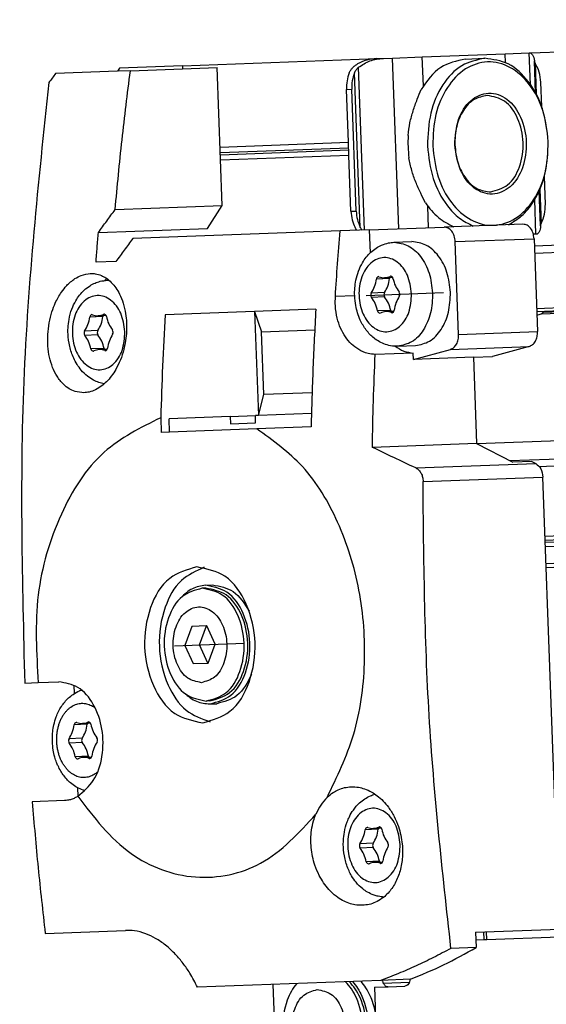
# Model space of a CAD drawing. Header units: millimetres. Extents: x -285 to 870, y -217 to 203.
# Tile 7 of 22: x 45 to 63, y -99 to -66. Entities that reach past the tile are written whole.
import ezdxf

# ---------------------------------------------------------------- set-up
doc = ezdxf.new("R2010")
doc.units = ezdxf.units.MM
doc.linetypes.add('DOT_CENTER', pattern=[14, 12, -1, 0, -1])
doc.layers.add('1', color=7, linetype='Continuous')

# ---------------------------------------------------------------- blocks, each defined once
blk = doc.blocks.new('CABEZA__21', base_point=(107.601, -219.801))
at = {"color": 3, "linetype": 'Continuous'}
for p, q in [((121.88, -193.8), (121.861, -193.296)), ((122.066, -193.793), (122.048, -193.29)), ((115.103, -196.731), (116.858, -196.666))]:
    blk.add_line(p, q, dxfattribs=at)
at = {"color": 7, "linetype": 'Continuous'}
for p, q in [((121.326, -193.821), (121.88, -193.8)), ((121.88, -193.8), (122.066, -193.793)), ((122.066, -193.793), (126.937, -193.613)), ((108.025, -205.321), (107.71, -196.824)), ((114.51, -197.021), (115.426, -196.987)), ((114.51, -197.021), (114.646, -200.68)), ((115.426, -196.987), (116.555, -196.946))]:
    blk.add_line(p, q, dxfattribs=at)
for points, knots in [([(109.28, -196.765), (109.155, -196.933), (108.894, -197.281), (108.455, -198.273), (108.235, -199.818), (108.637, -201.64), (109.633, -203.178), (110.693, -203.401), (111.177, -203.503)], [0, 0, 0, 0, 0.625784, 1.301491, 3.235285, 5.16908, 6.87254, 8.309266, 8.309266, 8.309266, 8.309266]), ([(111.177, -203.503), (111.653, -203.365), (112.693, -203.064), (113.572, -201.457), (113.839, -199.61), (113.505, -198.086), (112.994, -197.129), (112.708, -196.801), (112.57, -196.644)], [0, 0, 0, 0, 1.436726, 3.140187, 5.073981, 7.007775, 7.683482, 8.309266, 8.309266, 8.309266, 8.309266]), ([(111.425, -203.494), (111.9, -203.356), (112.94, -203.055), (113.82, -201.448), (114.086, -199.601), (113.753, -198.077), (113.241, -197.12), (112.955, -196.792), (112.818, -196.634)], [0, 0, 0, 0, 1.436726, 3.140187, 5.073981, 7.007775, 7.683482, 8.309266, 8.309266, 8.309266, 8.309266]), ([(113.04, -196.626), (113.156, -196.774), (113.396, -197.079), (113.891, -198.028), (114.234, -199.596), (113.953, -201.54), (113.028, -203.232), (111.933, -203.549), (111.432, -203.694)], [0, 0, 0, 0, 0.562575, 1.162608, 3.198181, 5.233754, 7.02687, 8.539213, 8.539213, 8.539213, 8.539213]), ([(114.572, -198.685), (114.528, -198.496), (114.442, -198.121), (114.229, -197.574), (113.961, -197.058), (113.721, -196.753), (113.605, -196.605)], [0, 0, 0, 0, 0.581257, 1.154852, 1.754885, 2.31746, 2.31746, 2.31746, 2.31746]), ([(115.103, -196.731), (115.091, -196.701), (115.066, -196.641), (115.039, -196.582), (115.026, -196.553)], [0, 0, 0, 0, 0.0977155, 0.1948194, 0.1948194, 0.1948194, 0.1948194]), ([(115.103, -196.731), (115.141, -196.805), (115.211, -196.941), (115.359, -196.973), (115.426, -196.987)], [0, 0, 0, 0, 0.2349873, 0.431671, 0.431671, 0.431671, 0.431671]), ([(116.89, -196.483), (116.884, -196.539), (116.873, -196.647), (116.806, -196.794), (116.701, -196.914), (116.602, -196.935), (116.555, -196.946)], [0, 0, 0, 0, 0.1666923, 0.3223991, 0.4802081, 0.6207585, 0.6207585, 0.6207585, 0.6207585]), ([(110.659, -197.168), (110.34, -197.26), (109.642, -197.463), (109.052, -198.541), (108.874, -199.782), (109.144, -201.03), (109.811, -202.001), (110.853, -202.402), (111.864, -201.925), (112.456, -200.907), (112.633, -199.642), (112.364, -198.418), (111.696, -197.387), (110.985, -197.237), (110.659, -197.168)], [0, 0, 0, 0, 0.964119, 2.107231, 3.404908, 4.702586, 5.845698, 6.809817, 7.773935, 8.917047, 10.214725, 11.512403, 12.655514, 13.619633, 13.619633, 13.619633, 13.619633])]:
    blk.add_open_spline(points, degree=3, knots=knots, dxfattribs=at)
blk = doc.blocks.new('REGLA__22', base_point=(90.369, -197.013))
at = {"color": 7, "linetype": 'Continuous'}
for p, q in [((125.005, -134.143), (185.333, -131.908)), ((115.113, -134.51), (115.731, -134.487)), ((115.731, -134.487), (117.726, -134.413)), ((117.726, -134.413), (123.295, -134.207)), ((123.295, -134.207), (124.917, -134.147)), ((124.917, -134.147), (125.005, -134.143)), ((101.599, -135.011), (97.359, -135.168)), ((101.599, -135.011), (114.671, -134.526)), ((101.599, -135.011), (101.606, -135.211)), ((101.606, -135.211), (103.938, -135.125)), ((104.282, -144.418), (103.938, -135.125)), ((114.671, -134.526), (115.113, -134.51)), ((120.616, -134.556), (121.923, -134.508)), ((125.314, -134.839), (125.267, -134.674)), ((125.347, -136.844), (125.267, -134.674)), ((125.314, -134.839), (125.392, -136.928)), ((97.225, -135.373), (93.073, -135.528)), ((97.359, -135.168), (97.225, -135.373)), ((98.097, -135.341), (97.225, -135.373)), ((98.097, -135.341), (101.606, -135.211)), ((125.759, -137.773), (125.698, -136.119)), ((112.757, -140.16), (112.625, -136.604)), ((113.282, -144.785), (112.979, -136.591)), ((342.473, -139.094), (125.257, -147.143)), ((104.136, -140.479), (112.757, -140.16)), ((112.79, -141.042), (112.757, -140.16)), ((112.79, -141.042), (104.169, -141.361)), ((112.929, -144.798), (112.79, -141.042)), ((125.42, -151.543), (362.421, -142.76)), ((126.001, -144.314), (125.933, -142.46)), ((125.679, -145.787), (125.591, -143.417)), ((125.629, -143.33), (125.714, -145.619)), ((125.687, -151.709), (357.164, -143.131)), ((97.076, -144.685), (104.282, -144.418)), ((103.278, -145.956), (104.282, -144.418)), ((124.495, -145.671), (119.195, -145.867)), ((125.679, -145.787), (125.714, -145.619)), ((95.947, -146.228), (103.278, -145.956)), ((112.195, -146.127), (98.254, -146.643)), ((114.157, -146.054), (112.195, -146.127)), ((114.157, -146.054), (119.195, -145.867)), ((114.157, -146.054), (114.215, -147.604)), ((125.369, -146.338), (125.195, -146.345)), ((125.457, -146.335), (125.369, -146.338)), ((115.816, -146.889), (117.017, -146.844)), ((120.17, -153.086), (119.939, -146.84)), ((125.239, -146.644), (125.47, -152.89)), ((97.126, -148.186), (95.791, -148.235)), ((96.544, -149.445), (96.661, -149.441)), ((115.733, -149.252), (115.196, -149.272)), ((106.455, -151.542), (100.434, -151.765)), ((110.569, -151.39), (106.455, -151.542)), ((106.455, -151.542), (106.92, -152.912)), ((106.455, -151.542), (106.714, -158.538)), ((115.817, -151.533), (115.281, -151.553)), ((121.385, -160.43), (361.617, -151.527)), ((96.461, -151.809), (95.924, -151.828)), ((106.92, -152.912), (110.493, -152.779)), ((107.077, -157.138), (106.92, -152.912)), ((96.545, -154.089), (96.009, -154.109)), ((117.121, -154.338), (114.559, -154.433)), ((116.074, -153.884), (117.276, -153.84)), ((117.136, -154.765), (117.121, -154.338)), ((117.136, -154.765), (119.614, -154.094)), ((124.914, -153.898), (122.436, -154.568)), ((121.164, -154.615), (117.136, -154.765)), ((121.164, -154.615), (122.436, -154.568)), ((121.164, -154.615), (121.379, -160.427)), ((110.313, -157.018), (107.077, -157.138)), ((106.714, -158.538), (107.077, -157.138)), ((362.982, -157.901), (125.981, -166.684)), ((100.139, -158.69), (100.176, -159.68)), ((104.806, -158.608), (100.708, -158.76)), ((100.741, -159.66), (100.708, -158.76)), ((104.806, -158.608), (106.502, -158.545)), ((104.806, -158.608), (104.825, -159.108)), ((106.714, -158.538), (106.502, -158.545)), ((106.521, -159.045), (106.502, -158.545)), ((110.271, -158.406), (106.714, -158.538)), ((126.007, -167.367), (363.008, -158.584)), ((100.741, -159.66), (100.176, -159.68)), ((106.606, -159.442), (100.741, -159.66)), ((104.825, -159.108), (106.521, -159.045)), ((110.247, -159.307), (106.606, -159.442)), ((363.05, -159.733), (126.049, -168.516)), ((121.379, -160.427), (114.367, -160.687)), ((121.379, -160.427), (123.815, -161.681)), ((125.087, -161.633), (123.815, -161.681)), ((125.087, -161.633), (125.353, -161.771)), ((126.961, -193.108), (125.833, -162.683)), ((103.167, -170.157), (102.92, -170.167)), ((103.16, -169.958), (103.619, -169.941)), ((102.222, -172.744), (101.758, -174.012)), ((103.211, -172.707), (102.222, -172.744)), ((102.748, -173.976), (103.211, -172.707)), ((103.242, -172.706), (103.211, -172.707)), ((103.798, -173.937), (103.242, -172.706)), ((101.758, -174.012), (102.748, -173.976)), ((101.758, -174.012), (102.315, -175.242)), ((103.304, -175.206), (102.748, -173.976)), ((103.334, -175.205), (103.798, -173.937)), ((102.315, -175.242), (103.304, -175.206)), ((103.304, -175.206), (103.334, -175.205)), ((90.994, -176.551), (91.903, -176.518)), ((91.903, -176.518), (93.283, -176.466)), ((94.298, -176.691), (94.319, -177.258)), ((103.449, -177.752), (103.202, -177.761)), ((103.456, -177.952), (103.916, -177.935)), ((95.409, -179.248), (94.873, -179.268)), ((95.494, -181.529), (94.957, -181.549)), ((94.554, -183.595), (94.575, -184.162)), ((93.667, -184.458), (91.498, -184.538)), ((114.973, -186.312), (114.436, -186.332)), ((115.057, -188.593), (114.521, -188.613)), ((92.376, -193.389), (97.782, -193.189)), ((121.308, -193.317), (126.961, -193.108)), ((121.308, -193.317), (121.345, -194.337)), ((121.345, -194.337), (119.652, -194.4)), ((114.936, -196.556), (102.609, -197.013)), ((116.923, -196.482), (114.936, -196.556))]:
    blk.add_line(p, q, dxfattribs=at)
at = {"color": 3, "linetype": 'Continuous'}
for p, q in [((116.157, -145.98), (115.731, -134.487)), ((117.798, -136.356), (117.726, -134.413)), ((123.317, -134.799), (123.295, -134.207)), ((124.996, -136.272), (124.917, -134.147)), ((113.849, -146.065), (113.443, -135.112)), ((113.559, -145.881), (113.173, -135.477)), ((112.625, -136.604), (112.979, -136.591)), ((362.277, -138.86), (125.276, -147.643)), ((104.15, -140.85), (112.771, -140.53)), ((104.155, -140.991), (112.776, -140.672)), ((125.413, -151.343), (362.414, -142.56)), ((125.877, -151.595), (357.011, -143.03)), ((125.369, -146.338), (125.283, -144.013)), ((112.929, -144.798), (113.282, -144.785)), ((118.152, -145.906), (118.099, -144.462)), ((123.721, -145.7), (123.718, -145.607)), ((119.939, -146.84), (125.239, -146.644)), ((115.525, -149.327), (114.641, -149.36)), ((115.654, -149.176), (115.572, -149.179)), ((115.18, -150.269), (114.297, -150.302)), ((113.179, -150.489), (111.884, -150.537)), ((115.191, -150.56), (114.308, -150.593)), ((115.604, -151.474), (114.721, -151.507)), ((115.744, -151.615), (115.662, -151.618)), ((96.253, -151.883), (95.369, -151.916)), ((96.382, -151.732), (96.3, -151.735)), ((95.908, -152.825), (95.025, -152.858)), ((120.17, -153.086), (125.47, -152.89)), ((123.604, -161.572), (363.839, -152.669)), ((95.919, -153.116), (95.036, -153.149)), ((125.584, -161.964), (362.807, -153.173)), ((96.332, -154.03), (95.449, -154.063)), ((96.472, -154.171), (96.39, -154.174)), ((119.614, -154.094), (124.914, -153.898)), ((362.992, -158.172), (125.991, -166.955)), ((362.998, -158.313), (125.997, -167.096)), ((363.06, -160.004), (126.059, -168.787)), ((117.284, -162.07), (125.353, -161.771)), ((117.776, -162.981), (125.833, -162.683)), ((95.201, -179.323), (94.318, -179.356)), ((95.33, -179.172), (95.249, -179.175)), ((94.857, -180.265), (93.974, -180.298)), ((94.868, -180.556), (93.984, -180.589)), ((95.281, -181.47), (94.398, -181.503)), ((95.421, -181.611), (95.339, -181.614)), ((114.765, -186.387), (113.881, -186.42)), ((114.894, -186.236), (114.812, -186.239)), ((114.42, -187.329), (113.537, -187.362)), ((114.431, -187.62), (113.548, -187.653)), ((114.844, -188.534), (113.961, -188.567)), ((114.984, -188.675), (114.902, -188.678))]:
    blk.add_line(p, q, dxfattribs=at)
at = {"color": 7, "linetype": 'Continuous'}
for centre, radius, start, end in [((124.857, -140.153), 8.096, 176.76, 187.48458), ((114.777, -149.305), 0.104, 68.82122, 91.88374), ((115.164, -148.305), 0.968, 248.82122, 271.88374), ((115.156, -148.305), 0.968, 272.35047, 295.43327), ((115.617, -149.273), 0.104, 92.35047, 115.43327), ((96.345, -151.83), 0.104, 92.35047, 115.43327), ((114.86, -151.552), 0.104, 272.35047, 295.43327), ((115.321, -152.52), 0.968, 92.35047, 115.43327), ((115.313, -152.52), 0.968, 68.82122, 91.88374), ((115.7, -151.521), 0.104, 248.82122, 271.88374), ((95.505, -151.861), 0.104, 68.82122, 91.88374), ((95.892, -150.861), 0.968, 248.82122, 271.88374), ((95.884, -150.861), 0.968, 272.35047, 295.43327), ((95.588, -154.108), 0.104, 272.35047, 295.43327), ((96.048, -155.076), 0.968, 92.35047, 115.43327), ((96.041, -155.077), 0.968, 68.82122, 91.88374), ((96.428, -154.077), 0.104, 248.82122, 271.88374), ((94.453, -179.301), 0.104, 68.82122, 91.88374), ((94.841, -178.301), 0.968, 248.82122, 271.88374), ((94.833, -178.301), 0.968, 272.35047, 295.43327), ((95.293, -179.269), 0.104, 92.35047, 115.43327), ((94.537, -181.548), 0.104, 272.35047, 295.43327), ((94.997, -182.516), 0.968, 92.35047, 115.43327), ((94.989, -182.516), 0.968, 68.82122, 91.88374), ((95.377, -181.517), 0.104, 248.82122, 271.88374), ((114.017, -186.364), 0.104, 68.82122, 91.88374), ((114.404, -185.365), 0.968, 248.82122, 271.88374), ((114.396, -185.365), 0.968, 272.35047, 295.43327), ((114.857, -186.333), 0.104, 92.35047, 115.43327), ((114.1, -188.612), 0.104, 272.35047, 295.43327), ((114.56, -189.58), 0.968, 92.35047, 115.43327), ((114.553, -189.58), 0.968, 68.82122, 91.88374), ((114.94, -188.58), 0.104, 248.82122, 271.88374)]:
    blk.add_arc(centre, radius, start, end, dxfattribs=at)
for points, knots in [([(125.005, -134.143), (125.054, -134.186), (125.21, -134.321), (125.244, -134.53), (125.267, -134.674)], [0, 0, 0, 0, 0.1908491, 0.6061063, 0.6061063, 0.6061063, 0.6061063]), ([(112.82, -135.49), (112.849, -135.429), (112.907, -135.306), (113.03, -135.143), (113.181, -134.996), (113.301, -134.922), (113.363, -134.883)], [0, 0, 0, 0, 0.2023408, 0.4055734, 0.6111536, 0.8295963, 0.8295963, 0.8295963, 0.8295963]), ([(113.173, -135.477), (113.188, -135.444), (113.219, -135.376), (113.279, -135.284), (113.352, -135.192), (113.411, -135.14), (113.443, -135.112)], [0, 0, 0, 0, 0.1080226, 0.2240645, 0.3298644, 0.4579017, 0.4579017, 0.4579017, 0.4579017]), ([(114.671, -134.526), (114.44, -134.548), (113.983, -134.59), (113.568, -134.787), (113.363, -134.883)], [0, 0, 0, 0, 0.691442, 1.364768, 1.364768, 1.364768, 1.364768]), ([(113.443, -135.112), (113.69, -134.948), (114.198, -134.611), (114.803, -134.544), (115.113, -134.51)], [0, 0, 0, 0, 0.878357, 1.798194, 1.798194, 1.798194, 1.798194]), ([(120.616, -134.556), (120.029, -134.688), (118.775, -134.97), (118.04, -136.034), (117.649, -136.6)], [0, 0, 0, 0, 1.741697, 3.722677, 3.722677, 3.722677, 3.722677]), ([(121.923, -134.508), (121.384, -134.624), (120.24, -134.87), (118.972, -136.324), (118.161, -138.218), (118.103, -139.658), (118.073, -140.404)], [0, 0, 0, 0, 1.616329, 3.431134, 5.494301, 7.716385, 7.716385, 7.716385, 7.716385]), ([(126.199, -140.103), (126.118, -139.395), (125.961, -138.028), (125.052, -136.259), (123.742, -135.026), (122.103, -134.594), (120.501, -135.146), (119.286, -136.473), (118.511, -138.305), (118.455, -139.679), (118.426, -140.391)], [0, 0, 0, 0, 2.125471, 4.098936, 5.834836, 7.38089, 8.926944, 10.662844, 12.636309, 14.76178, 14.76178, 14.76178, 14.76178]), ([(126.199, -140.103), (126.114, -139.361), (125.95, -137.93), (125.001, -136.101), (123.628, -134.745), (122.469, -134.584), (121.923, -134.508)], [0, 0, 0, 0, 2.222084, 4.285251, 6.100056, 7.716385, 7.716385, 7.716385, 7.716385]), ([(125.698, -136.119), (125.676, -135.886), (125.632, -135.433), (125.418, -135.033), (125.314, -134.839)], [0, 0, 0, 0, 0.694624, 1.348749, 1.348749, 1.348749, 1.348749]), ([(93.073, -135.528), (92.996, -135.63), (92.843, -135.836), (92.691, -136.042), (92.614, -136.145)], [0, 0, 0, 0, 0.3847802, 0.7691618, 0.7691618, 0.7691618, 0.7691618]), ([(97.076, -144.685), (97.223, -143.123), (97.515, -140.003), (97.904, -136.894), (98.097, -135.341)], [0, 0, 0, 0, 4.706638, 9.399741, 9.399741, 9.399741, 9.399741]), ([(112.82, -135.49), (112.758, -135.667), (112.632, -136.027), (112.628, -136.409), (112.625, -136.604)], [0, 0, 0, 0, 0.556583, 1.137064, 1.137064, 1.137064, 1.137064]), ([(113.173, -135.477), (113.112, -135.653), (112.986, -136.014), (112.981, -136.396), (112.979, -136.591)], [0, 0, 0, 0, 0.556583, 1.137064, 1.137064, 1.137064, 1.137064]), ([(92.614, -136.145), (91.909, -142.84), (90.493, -156.273), (90.827, -169.777), (90.994, -176.551)], [0, 0, 0, 0, 20.171507, 40.476617, 40.476617, 40.476617, 40.476617]), ([(116.773, -139.696), (116.808, -139.411), (116.877, -138.851), (117.1, -138.04), (117.366, -137.296), (117.559, -136.82), (117.649, -136.6)], [0, 0, 0, 0, 0.859657, 1.688445, 2.516812, 3.22962, 3.22962, 3.22962, 3.22962]), ([(119.91, -140.336), (119.991, -140.913), (120.143, -141.999), (121.06, -143.294), (122.444, -143.829), (123.793, -143.193), (124.582, -141.834), (124.819, -140.155), (124.459, -138.497), (123.571, -137.2), (122.179, -136.666), (120.838, -137.302), (120.019, -138.661), (119.948, -139.755), (119.91, -140.336)], [0, 0, 0, 0, 1.730223, 3.254404, 4.539877, 5.825349, 7.349531, 9.079753, 10.809976, 12.334157, 13.61963, 14.905103, 16.429284, 18.159507, 18.159507, 18.159507, 18.159507]), ([(122.086, -137.004), (121.782, -137.069), (121.135, -137.208), (120.418, -138.03), (119.96, -139.101), (119.927, -139.914), (119.91, -140.336)], [0, 0, 0, 0, 0.913577, 1.939336, 3.105475, 4.361435, 4.361435, 4.361435, 4.361435]), ([(122.327, -143.499), (122.734, -143.381), (123.624, -143.123), (124.376, -141.751), (124.602, -140.163), (124.259, -138.595), (123.407, -137.282), (122.501, -137.091), (122.086, -137.004)], [0, 0, 0, 0, 1.228779, 2.685686, 4.339589, 5.993492, 7.450399, 8.679178, 8.679178, 8.679178, 8.679178]), ([(118.073, -140.404), (118.158, -141.146), (118.32, -142.575), (119.179, -144.224), (120.165, -145.296), (120.836, -145.634), (121.156, -145.795)], [0, 0, 0, 0, 2.222084, 4.285251, 5.456489, 6.523655, 6.523655, 6.523655, 6.523655]), ([(118.426, -140.391), (118.508, -141.1), (118.665, -142.466), (119.573, -144.236), (120.884, -145.469), (122.522, -145.901), (124.125, -145.349), (125.34, -144.022), (126.115, -142.19), (126.17, -140.816), (126.199, -140.103)], [0, 0, 0, 0, 2.125471, 4.098936, 5.834836, 7.38089, 8.926944, 10.662844, 12.636309, 14.76178, 14.76178, 14.76178, 14.76178]), ([(119.91, -140.336), (119.958, -140.756), (120.051, -141.565), (120.588, -142.599), (121.363, -143.365), (122.019, -143.456), (122.327, -143.499)], [0, 0, 0, 0, 1.25596, 2.422099, 3.447858, 4.361435, 4.361435, 4.361435, 4.361435]), ([(123.523, -145.707), (123.831, -145.523), (124.475, -145.136), (125.379, -143.994), (126.113, -142.286), (126.17, -140.849), (126.199, -140.103)], [0, 0, 0, 0, 1.067167, 2.238404, 4.301572, 6.523655, 6.523655, 6.523655, 6.523655]), ([(117.932, -144.23), (117.826, -144.017), (117.598, -143.557), (117.278, -142.834), (116.995, -142.042), (116.885, -141.489), (116.829, -141.208)], [0, 0, 0, 0, 0.712866, 1.541304, 2.370036, 3.22962, 3.22962, 3.22962, 3.22962]), ([(117.932, -144.23), (118.205, -144.588), (118.725, -145.27), (119.488, -145.659), (119.849, -145.843)], [0, 0, 0, 0, 1.333584, 2.534412, 2.534412, 2.534412, 2.534412]), ([(125.714, -145.619), (125.803, -145.418), (125.987, -145.002), (125.997, -144.548), (126.001, -144.314)], [0, 0, 0, 0, 0.654125, 1.348749, 1.348749, 1.348749, 1.348749]), ([(95.947, -146.228), (96.134, -145.97), (96.509, -145.455), (96.887, -144.942), (97.076, -144.685)], [0, 0, 0, 0, 0.95452, 1.911537, 1.911537, 1.911537, 1.911537]), ([(112.929, -144.798), (112.946, -144.992), (112.979, -145.373), (113.131, -145.723), (113.205, -145.894)], [0, 0, 0, 0, 0.580481, 1.137064, 1.137064, 1.137064, 1.137064]), ([(113.282, -144.785), (113.299, -144.979), (113.332, -145.36), (113.484, -145.71), (113.559, -145.881)], [0, 0, 0, 0, 0.580481, 1.137064, 1.137064, 1.137064, 1.137064]), ([(125.239, -146.644), (125.224, -146.515), (125.195, -146.266), (125.03, -145.948), (124.792, -145.712), (124.59, -145.684), (124.495, -145.671)], [0, 0, 0, 0, 0.386449, 0.745261, 1.060879, 1.34198, 1.34198, 1.34198, 1.34198]), ([(95.791, -148.235), (95.816, -147.9), (95.866, -147.231), (95.92, -146.562), (95.947, -146.228)], [0, 0, 0, 0, 1.006869, 2.01325, 2.01325, 2.01325, 2.01325]), ([(111.884, -150.537), (111.93, -149.801), (112.024, -148.33), (112.138, -146.861), (112.195, -146.127)], [0, 0, 0, 0, 2.211766, 4.421317, 4.421317, 4.421317, 4.421317]), ([(113.325, -146.085), (113.303, -146.054), (113.259, -145.993), (113.223, -145.927), (113.205, -145.894)], [0, 0, 0, 0, 0.112371, 0.225145, 0.225145, 0.225145, 0.225145]), ([(113.686, -146.072), (113.685, -146.071), (113.685, -146.07), (113.667, -146.049), (113.635, -146.008), (113.593, -145.945), (113.57, -145.902), (113.559, -145.881)], [0, 0, 0, 0, 0.0017901, 0.0035802, 0.083094, 0.1582886, 0.2294752, 0.2294752, 0.2294752, 0.2294752]), ([(119.939, -146.84), (119.924, -146.711), (119.896, -146.462), (119.731, -146.144), (119.492, -145.909), (119.29, -145.881), (119.195, -145.867)], [0, 0, 0, 0, 0.386449, 0.745261, 1.060879, 1.34198, 1.34198, 1.34198, 1.34198]), ([(125.679, -145.787), (125.666, -145.932), (125.648, -146.143), (125.503, -146.289), (125.457, -146.335)], [0, 0, 0, 0, 0.4152572, 0.6061063, 0.6061063, 0.6061063, 0.6061063]), ([(98.254, -146.643), (98.065, -146.9), (97.688, -147.413), (97.313, -147.928), (97.126, -148.186)], [0, 0, 0, 0, 0.956487, 1.910486, 1.910486, 1.910486, 1.910486]), ([(116.074, -153.884), (115.953, -153.883), (115.671, -153.88), (115.253, -153.777), (114.838, -153.591), (114.389, -153.287), (113.929, -152.806), (113.494, -152.065), (113.249, -151.269), (113.149, -150.359), (113.21, -149.571), (113.421, -148.826), (113.727, -148.17), (114.137, -147.642), (114.605, -147.272), (115.005, -147.056), (115.413, -146.923), (115.695, -146.899), (115.816, -146.889)], [0, 0, 0, 0, 0.362599, 0.846207, 1.27606, 1.721399, 2.466926, 3.250891, 4.279368, 4.938416, 5.991267, 6.626024, 7.249828, 8.15494, 8.600279, 9.030133, 9.51374, 9.87634, 9.87634, 9.87634, 9.87634]), ([(119.62, -150.25), (119.568, -149.798), (119.468, -148.927), (118.89, -147.814), (118.055, -146.989), (117.349, -146.891), (117.017, -146.844)], [0, 0, 0, 0, 1.352451, 2.608179, 3.712755, 4.696533, 4.696533, 4.696533, 4.696533]), ([(92.547, -153.096), (92.571, -152.834), (92.618, -152.314), (92.801, -151.603), (93.069, -150.9), (93.4, -150.305), (93.844, -149.746), (94.291, -149.362), (94.833, -149.068), (95.198, -149.016), (95.407, -148.987)], [0, 0, 0, 0, 0.786815, 1.565555, 2.191356, 3.040222, 3.596276, 4.326274, 4.795954, 5.421859, 5.421859, 5.421859, 5.421859]), ([(95.407, -148.987), (95.518, -148.989), (95.773, -148.994), (96.131, -149.103), (96.497, -149.299), (96.955, -149.68), (97.354, -150.272), (97.639, -151.001), (97.83, -151.843), (97.879, -152.894), (97.721, -153.947), (97.444, -154.801), (97.083, -155.555), (96.651, -156.143), (96.164, -156.573), (95.775, -156.816), (95.363, -156.972), (95.095, -156.997), (94.981, -157.008)], [0, 0, 0, 0, 0.331748, 0.763804, 1.10689, 1.574215, 2.53513, 3.207693, 3.916904, 5.116166, 6.341225, 7.088028, 7.802964, 8.842303, 9.24979, 9.745806, 10.211188, 10.553686, 10.553686, 10.553686, 10.553686]), ([(96.345, -156.411), (96.282, -156.398), (96.155, -156.374), (95.91, -156.299), (95.582, -156.157), (95.175, -155.887), (94.691, -155.409), (94.272, -154.729), (93.991, -153.891), (93.901, -153.2), (93.904, -152.592), (93.968, -152.03), (94.137, -151.408), (94.454, -150.726), (94.876, -150.184), (95.348, -149.818), (95.715, -149.625), (96.102, -149.488), (96.384, -149.461), (96.544, -149.445)], [0, 0, 0, 0, 0.193178, 0.388441, 0.764358, 1.263591, 1.84421, 2.792734, 3.628238, 4.480733, 4.869969, 5.450638, 6.169996, 6.7938, 7.698912, 8.198145, 8.574063, 8.939648, 9.420257, 9.420257, 9.420257, 9.420257]), ([(96.524, -149.335), (96.498, -149.355), (96.445, -149.394), (96.394, -149.437), (96.368, -149.458)], [0, 0, 0, 0, 0.0989737, 0.198984, 0.198984, 0.198984, 0.198984]), ([(114.297, -150.302), (114.38, -150.16), (114.551, -149.867), (114.611, -149.533), (114.641, -149.36)], [0, 0, 0, 0, 0.48692, 1.010141, 1.010141, 1.010141, 1.010141]), ([(114.773, -149.2), (114.741, -149.213), (114.668, -149.24), (114.651, -149.317), (114.641, -149.36)], [0, 0, 0, 0, 0.0978776, 0.2195505, 0.2195505, 0.2195505, 0.2195505]), ([(115.18, -150.269), (115.263, -150.128), (115.435, -149.835), (115.494, -149.5), (115.525, -149.327)], [0, 0, 0, 0, 0.48692, 1.010141, 1.010141, 1.010141, 1.010141]), ([(115.543, -149.259), (115.539, -149.27), (115.53, -149.292), (115.527, -149.315), (115.525, -149.327)], [0, 0, 0, 0, 0.03403707, 0.07015307, 0.07015307, 0.07015307, 0.07015307]), ([(115.756, -149.318), (115.743, -149.276), (115.72, -149.201), (115.646, -149.179), (115.613, -149.169)], [0, 0, 0, 0, 0.1216426, 0.2194993, 0.2194993, 0.2194993, 0.2194993]), ([(115.756, -149.318), (115.799, -149.489), (115.883, -149.818), (116.076, -150.097), (116.169, -150.232)], [0, 0, 0, 0, 0.523195, 1.010075, 1.010075, 1.010075, 1.010075]), ([(114.297, -150.302), (114.277, -150.351), (114.236, -150.45), (114.284, -150.545), (114.308, -150.593)], [0, 0, 0, 0, 0.1523546, 0.3047011, 0.3047011, 0.3047011, 0.3047011]), ([(115.18, -150.269), (115.16, -150.318), (115.119, -150.417), (115.167, -150.513), (115.191, -150.56)], [0, 0, 0, 0, 0.1523546, 0.3047011, 0.3047011, 0.3047011, 0.3047011]), ([(116.18, -150.523), (116.2, -150.474), (116.241, -150.375), (116.193, -150.28), (116.169, -150.232)], [0, 0, 0, 0, 0.1523546, 0.3047011, 0.3047011, 0.3047011, 0.3047011]), ([(117.276, -153.84), (117.604, -153.769), (118.3, -153.619), (119.072, -152.734), (119.566, -151.581), (119.601, -150.705), (119.62, -150.25)], [0, 0, 0, 0, 0.983927, 2.088678, 3.344632, 4.697327, 4.697327, 4.697327, 4.697327]), ([(114.559, -154.433), (114.399, -154.417), (114.011, -154.377), (113.458, -154.137), (112.945, -153.745), (112.534, -153.253), (112.212, -152.663), (111.978, -151.958), (111.865, -151.236), (111.878, -150.745), (111.884, -150.537)], [0, 0, 0, 0, 0.481508, 1.165693, 1.77173, 2.40681, 3.074626, 3.77593, 4.62745, 5.249753, 5.249753, 5.249753, 5.249753]), ([(114.721, -151.507), (114.678, -151.336), (114.593, -151.007), (114.401, -150.728), (114.308, -150.593)], [0, 0, 0, 0, 0.523195, 1.010075, 1.010075, 1.010075, 1.010075]), ([(115.604, -151.474), (115.561, -151.304), (115.477, -150.974), (115.284, -150.695), (115.191, -150.56)], [0, 0, 0, 0, 0.523195, 1.010075, 1.010075, 1.010075, 1.010075]), ([(116.18, -150.523), (116.097, -150.665), (115.926, -150.958), (115.866, -151.292), (115.835, -151.465)], [0, 0, 0, 0, 0.48692, 1.010141, 1.010141, 1.010141, 1.010141]), ([(96.484, -151.874), (96.471, -151.833), (96.448, -151.757), (96.374, -151.735), (96.34, -151.725)], [0, 0, 0, 0, 0.1216426, 0.2194993, 0.2194993, 0.2194993, 0.2194993]), ([(110.569, -151.39), (110.499, -152.708), (110.358, -155.346), (110.284, -157.986), (110.247, -159.307)], [0, 0, 0, 0, 3.959513, 7.924164, 7.924164, 7.924164, 7.924164]), ([(114.721, -151.507), (114.734, -151.549), (114.757, -151.624), (114.831, -151.646), (114.864, -151.656)], [0, 0, 0, 0, 0.1216426, 0.2194993, 0.2194993, 0.2194993, 0.2194993]), ([(115.604, -151.474), (115.607, -151.486), (115.613, -151.509), (115.623, -151.53), (115.627, -151.54)], [0, 0, 0, 0, 0.03599332, 0.06992156, 0.06992156, 0.06992156, 0.06992156]), ([(115.703, -151.625), (115.736, -151.612), (115.809, -151.585), (115.826, -151.508), (115.835, -151.465)], [0, 0, 0, 0, 0.0978776, 0.2195505, 0.2195505, 0.2195505, 0.2195505]), ([(125.429, -151.786), (125.526, -151.764), (125.724, -151.716), (125.883, -151.588), (125.964, -151.523)], [0, 0, 0, 0, 0.2940543, 0.6034256, 0.6034256, 0.6034256, 0.6034256]), ([(95.025, -152.858), (95.108, -152.717), (95.279, -152.424), (95.339, -152.089), (95.369, -151.916)], [0, 0, 0, 0, 0.48692, 1.010141, 1.010141, 1.010141, 1.010141]), ([(95.501, -151.757), (95.469, -151.769), (95.396, -151.796), (95.379, -151.873), (95.369, -151.916)], [0, 0, 0, 0, 0.0978776, 0.2195505, 0.2195505, 0.2195505, 0.2195505]), ([(95.908, -152.825), (95.991, -152.684), (96.162, -152.391), (96.222, -152.056), (96.253, -151.883)], [0, 0, 0, 0, 0.48692, 1.010141, 1.010141, 1.010141, 1.010141]), ([(96.271, -151.816), (96.267, -151.826), (96.258, -151.848), (96.255, -151.871), (96.253, -151.883)], [0, 0, 0, 0, 0.03403707, 0.07015307, 0.07015307, 0.07015307, 0.07015307]), ([(96.484, -151.874), (96.527, -152.045), (96.611, -152.374), (96.804, -152.654), (96.897, -152.788)], [0, 0, 0, 0, 0.523195, 1.010075, 1.010075, 1.010075, 1.010075]), ([(100.434, -151.765), (100.372, -152.918), (100.249, -155.225), (100.176, -157.535), (100.139, -158.69)], [0, 0, 0, 0, 3.463489, 6.930998, 6.930998, 6.930998, 6.930998]), ([(95.025, -152.858), (95.004, -152.907), (94.964, -153.006), (95.012, -153.101), (95.036, -153.149)], [0, 0, 0, 0, 0.1523546, 0.3047011, 0.3047011, 0.3047011, 0.3047011]), ([(95.908, -152.825), (95.888, -152.875), (95.847, -152.973), (95.895, -153.069), (95.919, -153.116)], [0, 0, 0, 0, 0.1523546, 0.3047011, 0.3047011, 0.3047011, 0.3047011]), ([(96.908, -153.08), (96.928, -153.03), (96.969, -152.931), (96.921, -152.836), (96.897, -152.788)], [0, 0, 0, 0, 0.1523546, 0.3047011, 0.3047011, 0.3047011, 0.3047011]), ([(124.914, -153.898), (124.995, -153.862), (125.167, -153.786), (125.344, -153.538), (125.459, -153.233), (125.466, -153.006), (125.47, -152.89)], [0, 0, 0, 0, 0.261036, 0.554763, 0.88214, 1.229832, 1.229832, 1.229832, 1.229832]), ([(94.981, -157.008), (94.776, -156.995), (94.423, -156.972), (93.965, -156.747), (93.539, -156.415), (93.157, -155.924), (92.849, -155.294), (92.647, -154.61), (92.534, -153.866), (92.543, -153.355), (92.547, -153.096)], [0, 0, 0, 0, 0.609699, 1.047462, 1.50637, 2.223613, 2.888396, 3.602623, 4.355414, 5.133645, 5.133645, 5.133645, 5.133645]), ([(95.449, -154.063), (95.405, -153.892), (95.321, -153.563), (95.129, -153.284), (95.036, -153.149)], [0, 0, 0, 0, 0.523195, 1.010075, 1.010075, 1.010075, 1.010075]), ([(96.332, -154.03), (96.289, -153.86), (96.205, -153.531), (96.012, -153.251), (95.919, -153.116)], [0, 0, 0, 0, 0.523195, 1.010075, 1.010075, 1.010075, 1.010075]), ([(96.908, -153.08), (96.825, -153.221), (96.653, -153.514), (96.594, -153.848), (96.563, -154.022)], [0, 0, 0, 0, 0.48692, 1.010141, 1.010141, 1.010141, 1.010141]), ([(119.614, -154.094), (119.695, -154.059), (119.867, -153.983), (120.045, -153.735), (120.159, -153.429), (120.167, -153.203), (120.17, -153.086)], [0, 0, 0, 0, 0.261036, 0.554763, 0.88214, 1.229832, 1.229832, 1.229832, 1.229832]), ([(95.449, -154.063), (95.462, -154.105), (95.485, -154.18), (95.559, -154.202), (95.592, -154.212)], [0, 0, 0, 0, 0.1216426, 0.2194993, 0.2194993, 0.2194993, 0.2194993]), ([(96.332, -154.03), (96.335, -154.042), (96.34, -154.065), (96.35, -154.086), (96.355, -154.096)], [0, 0, 0, 0, 0.03599332, 0.06992156, 0.06992156, 0.06992156, 0.06992156]), ([(96.431, -154.181), (96.464, -154.169), (96.536, -154.141), (96.554, -154.064), (96.563, -154.022)], [0, 0, 0, 0, 0.0978776, 0.2195505, 0.2195505, 0.2195505, 0.2195505]), ([(115.899, -153.884), (116.09, -154.007), (116.465, -154.248), (116.905, -154.309), (117.121, -154.338)], [0, 0, 0, 0, 0.67427, 1.317738, 1.317738, 1.317738, 1.317738]), ([(114.367, -160.687), (114.389, -159.644), (114.432, -157.559), (114.517, -155.475), (114.559, -154.433)], [0, 0, 0, 0, 3.130032, 6.257261, 6.257261, 6.257261, 6.257261]), ([(100.139, -158.69), (98.788, -159.365), (95.898, -160.808), (93.148, -165.289), (91.564, -170.664), (91.788, -174.537), (91.903, -176.518)], [0, 0, 0, 0, 4.454284, 9.525104, 15.168531, 21.073689, 21.073689, 21.073689, 21.073689]), ([(111.321, -184.242), (111.987, -182.865), (113.365, -180.02), (114.002, -175.197), (113.667, -170.304), (112.243, -165.774), (109.974, -161.887), (107.687, -160.227), (106.606, -159.442)], [0, 0, 0, 0, 4.563564, 9.43223, 14.383244, 19.172389, 23.598469, 27.571286, 27.571286, 27.571286, 27.571286]), ([(117.284, -162.07), (116.795, -161.84), (115.821, -161.383), (114.85, -160.918), (114.367, -160.687)], [0, 0, 0, 0, 1.621037, 3.228165, 3.228165, 3.228165, 3.228165]), ([(117.284, -162.07), (117.325, -162.092), (117.397, -162.131), (117.497, -162.218), (117.578, -162.314), (117.653, -162.435), (117.707, -162.557), (117.747, -162.695), (117.772, -162.833), (117.775, -162.932), (117.776, -162.981)], [0, 0, 0, 0, 0.137911, 0.247184, 0.395226, 0.512875, 0.671461, 0.796393, 0.94281, 1.091201, 1.091201, 1.091201, 1.091201]), ([(125.353, -161.771), (125.482, -161.88), (125.762, -162.118), (125.808, -162.485), (125.833, -162.683)], [0, 0, 0, 0, 0.490016, 1.064548, 1.064548, 1.064548, 1.064548]), ([(119.652, -194.4), (119.077, -189.183), (117.926, -178.742), (117.826, -168.237), (117.776, -162.981)], [0, 0, 0, 0, 15.734121, 31.492019, 31.492019, 31.492019, 31.492019]), ([(102.574, -168.729), (101.917, -168.919), (100.48, -169.336), (99.265, -171.553), (98.899, -174.118), (99.454, -176.65), (100.83, -178.771), (102.293, -179.08), (102.963, -179.221)], [0, 0, 0, 0, 1.984951, 4.338416, 7.010105, 9.681795, 12.03526, 14.020211, 14.020211, 14.020211, 14.020211]), ([(103.071, -168.757), (102.519, -169.009), (101.32, -169.557), (100.246, -171.595), (99.886, -174.082), (100.429, -176.535), (101.651, -178.488), (102.888, -178.946), (103.456, -179.156)], [0, 0, 0, 0, 1.776382, 3.864642, 6.536331, 9.20802, 11.29628, 13.072662, 13.072662, 13.072662, 13.072662]), ([(102.963, -179.221), (103.621, -179.031), (105.057, -178.614), (106.273, -176.397), (106.638, -173.832), (106.084, -171.3), (104.708, -169.179), (103.244, -168.87), (102.574, -168.729)], [0, 0, 0, 0, 1.984951, 4.338416, 7.010105, 9.681795, 12.03526, 14.020211, 14.020211, 14.020211, 14.020211]), ([(102.92, -170.167), (102.444, -170.304), (101.404, -170.606), (100.525, -172.211), (100.26, -174.068), (100.661, -175.9), (101.657, -177.435), (102.717, -177.659), (103.202, -177.761)], [0, 0, 0, 0, 1.436735, 3.140199, 5.073994, 7.007788, 8.711253, 10.147988, 10.147988, 10.147988, 10.147988]), ([(103.16, -169.958), (102.848, -170.011), (102.203, -170.122), (101.735, -170.583), (101.493, -170.821)], [0, 0, 0, 0, 0.925609, 1.918269, 1.918269, 1.918269, 1.918269]), ([(103.202, -177.761), (103.677, -177.623), (104.717, -177.322), (105.597, -175.717), (105.862, -173.86), (105.46, -172.028), (104.464, -170.493), (103.405, -170.269), (102.92, -170.167)], [0, 0, 0, 0, 1.436734, 3.140199, 5.073994, 7.007789, 8.711253, 10.147989, 10.147989, 10.147989, 10.147989]), ([(103.456, -177.952), (103.957, -177.807), (105.052, -177.49), (105.978, -175.801), (106.256, -173.846), (105.834, -171.917), (104.786, -170.301), (103.67, -170.065), (103.16, -169.958)], [0, 0, 0, 0, 1.512343, 3.30546, 5.341033, 7.376605, 9.169722, 10.682065, 10.682065, 10.682065, 10.682065]), ([(103.449, -177.752), (103.925, -177.614), (104.965, -177.313), (105.844, -175.708), (106.109, -173.851), (105.708, -172.019), (104.712, -170.483), (103.652, -170.26), (103.167, -170.157)], [0, 0, 0, 0, 1.436726, 3.140187, 5.073982, 7.007776, 8.711237, 10.147963, 10.147963, 10.147963, 10.147963]), ([(103.619, -169.941), (104.117, -170.037), (105.199, -170.248), (105.771, -171.202), (106.079, -171.717)], [0, 0, 0, 0, 1.455759, 3.164815, 3.164815, 3.164815, 3.164815]), ([(102.873, -176.523), (103.192, -176.43), (103.89, -176.228), (104.48, -175.15), (104.658, -173.909), (104.388, -172.66), (103.722, -171.689), (102.679, -171.288), (101.668, -171.765), (101.076, -172.783), (100.899, -174.048), (101.168, -175.273), (101.836, -176.304), (102.547, -176.454), (102.873, -176.523)], [0, 0, 0, 0, 0.964125, 2.107239, 3.404917, 4.702595, 5.84571, 6.809834, 7.773959, 8.917073, 10.214751, 11.512429, 12.655544, 13.619669, 13.619669, 13.619669, 13.619669]), ([(106.237, -175.981), (105.968, -176.518), (105.468, -177.512), (104.405, -177.802), (103.916, -177.935)], [0, 0, 0, 0, 1.70906, 3.164821, 3.164821, 3.164821, 3.164821]), ([(94.568, -184.166), (94.95, -183.837), (95.775, -183.126), (96.281, -181.445), (96.287, -179.651), (95.734, -178.013), (94.705, -176.718), (93.733, -176.546), (93.283, -176.466)], [0, 0, 0, 0, 1.488041, 3.210351, 5.046356, 6.808313, 8.351041, 9.683967, 9.683967, 9.683967, 9.683967]), ([(95.055, -183.797), (95.031, -183.79), (94.985, -183.777), (94.803, -183.717), (94.515, -183.587), (94.065, -183.283), (93.606, -182.802), (93.302, -182.284), (93.118, -181.848), (93.002, -181.494), (92.898, -181.027), (92.854, -180.585), (92.851, -180.174), (92.876, -179.795), (92.953, -179.328), (93.124, -178.746), (93.432, -178.118), (93.843, -177.62), (94.264, -177.28), (94.541, -177.125), (94.736, -177.044), (94.781, -177.028), (94.804, -177.019)], [0, 0, 0, 0, 0.075493, 0.144342, 0.574195, 1.019534, 1.765061, 2.549026, 2.806217, 3.184259, 3.66576, 4.238951, 4.510531, 4.898434, 5.377631, 5.928848, 6.712813, 7.45834, 7.843631, 8.333464, 8.401931, 8.476973, 8.476973, 8.476973, 8.476973]), ([(101.727, -177.212), (101.986, -177.432), (102.488, -177.859), (103.141, -177.922), (103.456, -177.952)], [0, 0, 0, 0, 0.99465, 1.921877, 1.921877, 1.921877, 1.921877]), ([(93.974, -180.298), (94.056, -180.157), (94.228, -179.864), (94.287, -179.529), (94.318, -179.356)], [0, 0, 0, 0, 0.48692, 1.010141, 1.010141, 1.010141, 1.010141]), ([(94.45, -179.196), (94.418, -179.209), (94.345, -179.236), (94.328, -179.313), (94.318, -179.356)], [0, 0, 0, 0, 0.0978776, 0.2195505, 0.2195505, 0.2195505, 0.2195505]), ([(94.857, -180.265), (94.94, -180.124), (95.111, -179.831), (95.171, -179.496), (95.201, -179.323)], [0, 0, 0, 0, 0.48692, 1.010141, 1.010141, 1.010141, 1.010141]), ([(95.22, -179.256), (95.215, -179.266), (95.207, -179.288), (95.203, -179.311), (95.201, -179.323)], [0, 0, 0, 0, 0.03403707, 0.07015307, 0.07015307, 0.07015307, 0.07015307]), ([(95.432, -179.314), (95.42, -179.272), (95.397, -179.197), (95.322, -179.175), (95.289, -179.165)], [0, 0, 0, 0, 0.1216426, 0.2194993, 0.2194993, 0.2194993, 0.2194993]), ([(95.432, -179.314), (95.476, -179.485), (95.56, -179.814), (95.753, -180.093), (95.846, -180.228)], [0, 0, 0, 0, 0.523195, 1.010075, 1.010075, 1.010075, 1.010075]), ([(93.974, -180.298), (93.953, -180.347), (93.912, -180.446), (93.96, -180.541), (93.984, -180.589)], [0, 0, 0, 0, 0.1523546, 0.3047011, 0.3047011, 0.3047011, 0.3047011]), ([(94.398, -181.503), (94.354, -181.332), (94.27, -181.003), (94.077, -180.724), (93.984, -180.589)], [0, 0, 0, 0, 0.523195, 1.010075, 1.010075, 1.010075, 1.010075]), ([(94.857, -180.265), (94.836, -180.314), (94.796, -180.413), (94.844, -180.509), (94.868, -180.556)], [0, 0, 0, 0, 0.1523546, 0.3047011, 0.3047011, 0.3047011, 0.3047011]), ([(95.281, -181.47), (95.237, -181.3), (95.153, -180.97), (94.961, -180.691), (94.868, -180.556)], [0, 0, 0, 0, 0.523195, 1.010075, 1.010075, 1.010075, 1.010075]), ([(95.856, -180.519), (95.774, -180.661), (95.602, -180.954), (95.543, -181.288), (95.512, -181.461)], [0, 0, 0, 0, 0.48692, 1.010141, 1.010141, 1.010141, 1.010141]), ([(95.856, -180.519), (95.877, -180.47), (95.918, -180.371), (95.87, -180.276), (95.846, -180.228)], [0, 0, 0, 0, 0.1523546, 0.3047011, 0.3047011, 0.3047011, 0.3047011]), ([(94.398, -181.503), (94.41, -181.545), (94.433, -181.62), (94.508, -181.642), (94.541, -181.652)], [0, 0, 0, 0, 0.1216426, 0.2194993, 0.2194993, 0.2194993, 0.2194993]), ([(95.281, -181.47), (95.284, -181.482), (95.289, -181.505), (95.299, -181.526), (95.304, -181.536)], [0, 0, 0, 0, 0.03599332, 0.06992156, 0.06992156, 0.06992156, 0.06992156]), ([(95.38, -181.621), (95.412, -181.608), (95.485, -181.581), (95.502, -181.504), (95.512, -181.461)], [0, 0, 0, 0, 0.0978776, 0.2195505, 0.2195505, 0.2195505, 0.2195505]), ([(111.321, -184.242), (111.453, -184.126), (111.685, -183.924), (112.088, -183.709), (112.493, -183.568), (112.788, -183.541), (112.935, -183.527)], [0, 0, 0, 0, 0.525499, 0.919049, 1.362424, 1.803996, 1.803996, 1.803996, 1.803996]), ([(112.935, -183.527), (113.106, -183.531), (113.411, -183.539), (113.881, -183.667), (114.3, -183.858), (114.873, -184.24), (115.399, -184.79), (115.848, -185.519), (116.198, -186.344), (116.407, -187.308), (116.413, -188.357), (116.237, -189.281), (115.889, -190.101), (115.459, -190.676), (115.013, -191.063), (114.61, -191.301), (114.156, -191.462), (113.854, -191.49), (113.703, -191.504)], [0, 0, 0, 0, 0.509312, 0.912144, 1.451007, 1.883888, 2.97231, 3.699382, 4.445011, 5.653491, 6.629899, 7.572607, 8.455701, 9.282053, 9.698238, 10.223146, 10.677455, 11.129714, 11.129714, 11.129714, 11.129714]), ([(94.568, -184.166), (94.503, -184.205), (94.363, -184.289), (94.132, -184.38), (93.895, -184.441), (93.739, -184.452), (93.667, -184.458)], [0, 0, 0, 0, 0.2277284, 0.4872661, 0.7418834, 0.9577483, 0.9577483, 0.9577483, 0.9577483]), ([(94.568, -184.166), (95.646, -185.581), (97.67, -188.237), (102.386, -190.049), (107.276, -189.011), (109.434, -186.629), (110.57, -185.376)], [0, 0, 0, 0, 5.254341, 9.862045, 14.334293, 19.302027, 19.302027, 19.302027, 19.302027]), ([(115.145, -190.944), (115.018, -190.933), (114.793, -190.913), (114.417, -190.806), (114.06, -190.641), (113.647, -190.355), (113.282, -189.988), (112.991, -189.566), (112.723, -189.052), (112.503, -188.394), (112.413, -187.703), (112.416, -187.095), (112.48, -186.534), (112.627, -185.992), (112.84, -185.494), (113.099, -185.052), (113.449, -184.644), (113.844, -184.332), (114.147, -184.168), (114.384, -184.074), (114.49, -184.043), (114.548, -184.026)], [0, 0, 0, 0, 0.380112, 0.677304, 1.167138, 1.552428, 2.181342, 2.70682, 3.083543, 3.919046, 4.771541, 5.160777, 5.741446, 6.460805, 6.837528, 7.363005, 7.991919, 8.437258, 8.867112, 9.019526, 9.199427, 9.199427, 9.199427, 9.199427]), ([(91.498, -184.538), (91.624, -186.016), (91.875, -188.971), (92.209, -191.917), (92.376, -193.389)], [0, 0, 0, 0, 4.45002, 8.894868, 8.894868, 8.894868, 8.894868]), ([(111.321, -184.242), (111.174, -184.408), (110.869, -184.75), (110.672, -185.163), (110.57, -185.376)], [0, 0, 0, 0, 0.660714, 1.366504, 1.366504, 1.366504, 1.366504]), ([(113.703, -191.504), (113.531, -191.5), (113.223, -191.492), (112.769, -191.367), (112.344, -191.178), (111.882, -190.872), (111.316, -190.34), (110.834, -189.621), (110.433, -188.666), (110.256, -187.826), (110.226, -187.032), (110.273, -186.43), (110.384, -185.873), (110.514, -185.525), (110.57, -185.376)], [0, 0, 0, 0, 0.514941, 0.921217, 1.402754, 1.903904, 2.577356, 3.720568, 4.467522, 5.678513, 6.267543, 6.847345, 7.486975, 7.962186, 7.962186, 7.962186, 7.962186]), ([(113.537, -187.362), (113.62, -187.22), (113.791, -186.927), (113.851, -186.593), (113.881, -186.42)], [0, 0, 0, 0, 0.48692, 1.010141, 1.010141, 1.010141, 1.010141]), ([(114.013, -186.26), (113.981, -186.273), (113.908, -186.3), (113.891, -186.377), (113.881, -186.42)], [0, 0, 0, 0, 0.0978776, 0.2195505, 0.2195505, 0.2195505, 0.2195505]), ([(114.42, -187.329), (114.503, -187.188), (114.674, -186.895), (114.734, -186.56), (114.765, -186.387)], [0, 0, 0, 0, 0.48692, 1.010141, 1.010141, 1.010141, 1.010141]), ([(114.783, -186.319), (114.779, -186.33), (114.77, -186.352), (114.767, -186.375), (114.765, -186.387)], [0, 0, 0, 0, 0.03403707, 0.07015307, 0.07015307, 0.07015307, 0.07015307]), ([(114.996, -186.378), (114.983, -186.336), (114.96, -186.261), (114.886, -186.239), (114.852, -186.229)], [0, 0, 0, 0, 0.1216426, 0.2194993, 0.2194993, 0.2194993, 0.2194993]), ([(114.996, -186.378), (115.039, -186.549), (115.123, -186.878), (115.316, -187.157), (115.409, -187.292)], [0, 0, 0, 0, 0.523195, 1.010075, 1.010075, 1.010075, 1.010075]), ([(113.537, -187.362), (113.516, -187.411), (113.476, -187.51), (113.524, -187.605), (113.548, -187.653)], [0, 0, 0, 0, 0.1523546, 0.3047011, 0.3047011, 0.3047011, 0.3047011]), ([(114.42, -187.329), (114.4, -187.378), (114.359, -187.477), (114.407, -187.572), (114.431, -187.62)], [0, 0, 0, 0, 0.1523546, 0.3047011, 0.3047011, 0.3047011, 0.3047011]), ([(115.42, -187.583), (115.44, -187.534), (115.481, -187.435), (115.433, -187.34), (115.409, -187.292)], [0, 0, 0, 0, 0.1523546, 0.3047011, 0.3047011, 0.3047011, 0.3047011]), ([(113.961, -188.567), (113.917, -188.396), (113.833, -188.067), (113.641, -187.788), (113.548, -187.653)], [0, 0, 0, 0, 0.523195, 1.010075, 1.010075, 1.010075, 1.010075]), ([(114.844, -188.534), (114.801, -188.364), (114.717, -188.034), (114.524, -187.755), (114.431, -187.62)], [0, 0, 0, 0, 0.523195, 1.010075, 1.010075, 1.010075, 1.010075]), ([(115.42, -187.583), (115.337, -187.725), (115.165, -188.018), (115.106, -188.352), (115.075, -188.525)], [0, 0, 0, 0, 0.48692, 1.010141, 1.010141, 1.010141, 1.010141]), ([(113.961, -188.567), (113.974, -188.609), (113.997, -188.684), (114.071, -188.706), (114.104, -188.716)], [0, 0, 0, 0, 0.1216426, 0.2194993, 0.2194993, 0.2194993, 0.2194993]), ([(114.844, -188.534), (114.847, -188.546), (114.852, -188.569), (114.862, -188.59), (114.867, -188.6)], [0, 0, 0, 0, 0.03599332, 0.06992156, 0.06992156, 0.06992156, 0.06992156]), ([(114.943, -188.685), (114.976, -188.672), (115.048, -188.645), (115.066, -188.568), (115.075, -188.525)], [0, 0, 0, 0, 0.0978776, 0.2195505, 0.2195505, 0.2195505, 0.2195505]), ([(102.609, -197.013), (102.446, -196.694), (102.161, -196.137), (101.657, -195.408), (101.117, -194.763), (100.504, -194.192), (99.823, -193.722), (99.124, -193.39), (98.436, -193.201), (97.978, -193.192), (97.782, -193.189)], [0, 0, 0, 0, 1.072008, 1.876003, 2.650524, 3.592452, 4.380731, 5.122436, 5.908964, 6.494781, 6.494781, 6.494781, 6.494781]), ([(119.652, -194.4), (119.264, -194.608), (118.491, -195.021), (117.313, -195.583), (116.131, -196.1), (115.333, -196.405), (114.936, -196.556)], [0, 0, 0, 0, 1.321561, 2.627952, 3.916123, 5.190225, 5.190225, 5.190225, 5.190225]), ([(116.923, -196.482), (117.676, -196.173), (119.194, -195.548), (120.624, -194.743), (121.345, -194.337)], [0, 0, 0, 0, 2.439365, 4.919009, 4.919009, 4.919009, 4.919009])]:
    blk.add_open_spline(points, degree=3, knots=knots, dxfattribs=at)
at = {"color": 3, "linetype": 'Continuous'}
for points, knots in [([(115.816, -146.889), (116.148, -146.935), (116.854, -147.033), (117.689, -147.858), (118.266, -148.971), (118.366, -149.843), (118.418, -150.295)], [0, 0, 0, 0, 0.983766, 2.088315, 3.344021, 4.696462, 4.696462, 4.696462, 4.696462]), ([(117.005, -150.347), (116.977, -150.774), (116.925, -151.579), (116.323, -152.578), (115.337, -153.046), (114.313, -152.653), (113.661, -151.7), (113.396, -150.481), (113.57, -149.246), (114.15, -148.247), (115.142, -147.779), (116.16, -148.172), (116.834, -149.125), (116.946, -149.923), (117.005, -150.347)], [0, 0, 0, 0, 1.272245, 2.393017, 3.338248, 4.283418, 5.404089, 6.676289, 7.948534, 9.069306, 10.014537, 10.959707, 12.080378, 13.352578, 13.352578, 13.352578, 13.352578]), ([(96.544, -149.445), (96.564, -149.444), (96.604, -149.443), (96.645, -149.444), (96.665, -149.445)], [0, 0, 0, 0, 0.0609125, 0.1217193, 0.1217193, 0.1217193, 0.1217193]), ([(118.418, -150.295), (118.4, -150.749), (118.365, -151.625), (117.871, -152.779), (117.099, -153.663), (116.402, -153.813), (116.074, -153.884)], [0, 0, 0, 0, 1.352704, 2.608681, 3.713458, 4.697398, 4.697398, 4.697398, 4.697398]), ([(97.733, -152.903), (97.705, -153.331), (97.653, -154.135), (97.051, -155.135), (96.065, -155.602), (95.041, -155.209), (94.388, -154.256), (94.124, -153.037), (94.297, -151.802), (94.878, -150.803), (95.87, -150.335), (96.888, -150.728), (97.562, -151.681), (97.674, -152.479), (97.733, -152.903)], [0, 0, 0, 0, 1.272245, 2.393017, 3.338248, 4.283418, 5.404089, 6.676289, 7.948534, 9.069306, 10.014537, 10.959707, 12.080378, 13.352578, 13.352578, 13.352578, 13.352578]), ([(95.894, -182.526), (95.891, -182.528), (95.886, -182.533), (95.834, -182.579), (95.735, -182.657), (95.58, -182.752), (95.421, -182.825), (95.257, -182.876), (95.091, -182.905), (94.924, -182.911), (94.756, -182.895), (94.59, -182.856), (94.425, -182.795), (94.264, -182.712), (94.103, -182.603), (93.945, -182.467), (93.794, -182.306), (93.658, -182.126), (93.535, -181.928), (93.428, -181.714), (93.336, -181.486), (93.261, -181.247), (93.204, -180.997), (93.165, -180.738), (93.145, -180.474), (93.145, -180.21), (93.165, -179.949), (93.204, -179.696), (93.261, -179.451), (93.335, -179.217), (93.426, -178.996), (93.534, -178.789), (93.657, -178.599), (93.795, -178.427), (93.942, -178.281), (94.095, -178.16), (94.25, -178.065), (94.409, -177.992), (94.573, -177.941), (94.739, -177.913), (94.906, -177.906), (95.074, -177.922), (95.24, -177.961), (95.405, -178.022), (95.566, -178.105), (95.671, -178.176), (95.726, -178.218), (95.731, -178.222), (95.734, -178.224)], [0, 0, 0, 0, 0.010178, 0.020345, 0.208486, 0.388985, 0.563414, 0.733431, 0.900768, 1.067205, 1.234538, 1.404547, 1.578964, 1.759448, 1.947572, 2.161758, 2.381601, 2.607702, 2.840291, 3.079322, 3.324551, 3.575599, 3.832017, 4.093332, 4.359096, 4.624861, 4.886182, 5.142609, 5.39367, 5.638913, 5.877962, 6.11057, 6.336691, 6.556555, 6.770761, 6.958902, 7.139401, 7.31383, 7.483847, 7.651184, 7.817621, 7.984955, 8.154964, 8.32938, 8.509865, 8.697988, 8.707925, 8.717873, 8.717873, 8.717873, 8.717873]), ([(116.245, -187.407), (116.217, -187.834), (116.165, -188.639), (115.563, -189.638), (114.577, -190.106), (113.553, -189.713), (112.9, -188.76), (112.636, -187.541), (112.809, -186.306), (113.39, -185.307), (114.382, -184.839), (115.4, -185.232), (116.074, -186.184), (116.186, -186.983), (116.245, -187.407)], [0, 0, 0, 0, 1.272245, 2.393017, 3.338248, 4.283418, 5.404089, 6.676289, 7.948534, 9.069306, 10.014537, 10.959707, 12.080378, 13.352578, 13.352578, 13.352578, 13.352578])]:
    blk.add_open_spline(points, degree=3, knots=knots, dxfattribs=at)
at = {"layer": '1', "color": 2, "linetype": 'DOT_CENTER'}
for p, q in [((113.946, -150.46), (119.145, -150.268)), ((101.062, -174.038), (105.766, -173.864))]:
    blk.add_line(p, q, dxfattribs=at)
blk = doc.blocks.new('Regla_G2_cm240__23', base_point=(90.369, -219.801))
for name, p in [('REGLA__22', (90.369, -197.013)), ('CABEZA__21', (107.601, -219.801))]:
    blk.add_blockref(name, p)
blk = doc.blocks.new('Alzado1', base_point=(584, -160))
blk.add_blockref('Regla_G2_cm240__23', (90.369, -219.801))

msp = doc.modelspace()

# ---------------------------------------------------------------- block references
at = {"xscale": 0.5, "yscale": 0.5, "zscale": 0.5}
msp.add_blockref('Alzado1', (292, -80), dxfattribs=at)

doc.saveas('drawing.dxf')
